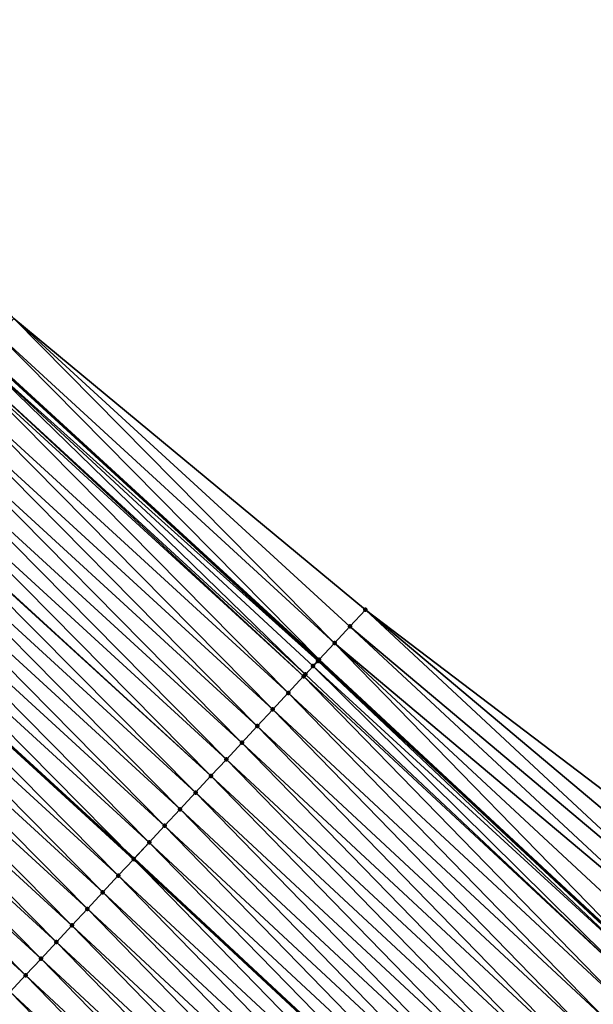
# Model space of a CAD drawing. Header units: feet. Extents: x 2017424 to 2024169, y 808042 to 818730.
# Tile 190 of 256: x 2019240 to 2019266, y 817168 to 817212. Entities that reach past the tile are written whole.
import ezdxf

# ---------------------------------------------------------------- set-up
doc = ezdxf.new("R2010")
doc.units = ezdxf.units.FT
doc.header["$MEASUREMENT"] = 0
for name, color, linetype, lineweight in [('EP_Travel Lane', 172, 'Continuous', 53), ('NB-Road Shots', 141, 'Continuous', 100), ('NB-Road X-Section', 40, 'Continuous', 13), ('STRIPING', 60, 'Continuous', 53)]:
    doc.layers.add(name, color=color, linetype=linetype, lineweight=lineweight)
doc.layers.add('I-77-MM15-17_NB-Surface-BORDER', color=7, linetype='Continuous')
doc.layers.add('I-77-MM15-17_NB-Surface-TIN', color=7, linetype='Continuous')

msp = doc.modelspace()

# ---------------------------------------------------------------- linework, layer by layer
at = {"layer": 'EP_Travel Lane'}
msp.add_polyline3d([(2019194.609704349, 817237.3771864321, 260.867438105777), (2019209.347330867, 817223.8577270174, 260.7043416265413), (2019224.085712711, 817210.3605502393, 260.5329268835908), (2019238.842179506, 817196.8615576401, 260.3779006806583), (2019253.65140556, 817183.300408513, 260.2846762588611), (2019268.297263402, 817169.6808308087, 260.2057874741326), (2019282.943041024, 817156.0613277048, 260.1039300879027), (2019297.589915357, 817142.4661626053, 259.9925792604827), (2019312.258074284, 817128.8709844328, 259.8651264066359), (2019326.939267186, 817115.2231683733, 259.7167376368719), (2019341.465615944, 817101.3745356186, 259.5465178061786), (2019355.974300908, 817087.6093301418, 259.4132339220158)], dxfattribs=at)
at = {"layer": 'I-77-MM15-17_NB-Surface-BORDER', "color": 3, "linetype": 'Continuous', "lineweight": -3}
msp.add_polyline3d([(2019196.653826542, 817239.606620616, 260.7764798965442), (2019211.391404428, 817226.0872090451, 260.6052390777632), (2019226.801532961, 817213.3307927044, 260.3974846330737), (2019240.208495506, 817198.3557167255, 260.3244507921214), (2019255.711206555, 817185.516041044, 260.1964440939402), (2019271.718848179, 817173.3612359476, 260.0642393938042), (2019286.364578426, 817159.741781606, 259.9481460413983), (2019301.005035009, 817146.1523424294, 259.829885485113), (2019314.993519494, 817131.8236445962, 259.7240624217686), (2019329.022080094, 817117.4505027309, 259.6207692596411), (2019343.617691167, 817103.643969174, 259.4706225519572), (2019357.439061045, 817089.1539388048, 259.3640873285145)], dxfattribs=at)
at = {"layer": 'I-77-MM15-17_NB-Surface-TIN', "color": 128, "linetype": 'Continuous', "lineweight": -3}
for points in [[(2019254.349474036, 817184.0512254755, 260.2637645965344), (2019240.208495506, 817198.3557167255, 260.3244507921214), (2019239.533701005, 817197.6177110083, 260.3576719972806)], [(2019254.349474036, 817184.0512254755, 260.2637645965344), (2019255.030339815, 817184.7836337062, 260.2299668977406), (2019240.208495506, 817198.3557167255, 260.3244507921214)], [(2019255.030339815, 817184.7836337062, 260.2299668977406), (2019255.711206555, 817185.516041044, 260.1964440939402), (2019240.208495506, 817198.3557167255, 260.3244507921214)], [(2019253.668562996, 817183.3188593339, 260.2846035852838), (2019239.533701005, 817197.6177110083, 260.3576719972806), (2019238.858837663, 817196.8797682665, 260.377834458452)], [(2019253.668562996, 817183.3188593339, 260.2846035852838), (2019254.349474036, 817184.0512254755, 260.2637645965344), (2019239.533701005, 817197.6177110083, 260.3576719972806)], [(2019253.615684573, 817183.2619947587, 260.284827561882), (2019238.842179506, 817196.8615576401, 260.3779006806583), (2019238.669802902, 817196.6731162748, 260.3785859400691)], [(2019238.858837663, 817196.8797682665, 260.377834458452), (2019238.842179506, 817196.8615576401, 260.3779006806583), (2019253.65140556, 817183.300408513, 260.2846762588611)], [(2019253.615684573, 817183.2619947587, 260.284827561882), (2019253.65140556, 817183.300408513, 260.2846762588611), (2019238.842179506, 817196.8615576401, 260.3779006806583)], [(2019253.668562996, 817183.3188593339, 260.2846035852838), (2019238.858837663, 817196.8797682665, 260.377834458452), (2019253.65140556, 817183.300408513, 260.2846762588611)], [(2019253.065919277, 817182.6709013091, 260.2707377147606), (2019238.669802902, 817196.6731162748, 260.3785859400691), (2019238.27468857, 817196.2412600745, 260.372495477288)], [(2019253.065919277, 817182.6709013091, 260.2707377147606), (2019253.404569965, 817183.034991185, 260.2820724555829), (2019238.669802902, 817196.6731162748, 260.3785859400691)], [(2019253.404569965, 817183.034991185, 260.2820724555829), (2019253.615684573, 817183.2619947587, 260.284827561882), (2019238.669802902, 817196.6731162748, 260.3785859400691)], [(2019252.306452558, 817181.8543952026, 260.2437206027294), (2019238.183827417, 817196.1419599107, 260.3701302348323), (2019237.508746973, 817195.4042157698, 260.3491102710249)], [(2019252.987520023, 817182.5866158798, 260.2676684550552), (2019238.27468857, 817196.2412600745, 260.372495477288), (2019238.183827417, 817196.1419599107, 260.3701302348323)], [(2019252.306452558, 817181.8543952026, 260.2437206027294), (2019252.987520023, 817182.5866158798, 260.2676684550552), (2019238.183827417, 817196.1419599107, 260.3701302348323)], [(2019252.987520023, 817182.5866158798, 260.2676684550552), (2019253.065919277, 817182.6709013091, 260.2707377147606), (2019238.27468857, 817196.2412600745, 260.372495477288)], [(2019251.625393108, 817181.1221670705, 260.2220680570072), (2019237.508746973, 817195.4042157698, 260.3491102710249), (2019236.833668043, 817194.666470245, 260.3283773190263)], [(2019251.625393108, 817181.1221670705, 260.2220680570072), (2019252.306452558, 817181.8543952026, 260.2437206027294), (2019237.508746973, 817195.4042157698, 260.3491102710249)], [(2019250.944340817, 817180.3899322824, 260.202464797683), (2019236.833668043, 817194.666470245, 260.3283773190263), (2019236.158599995, 817193.9287147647, 260.3097087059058)], [(2019250.944340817, 817180.3899322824, 260.202464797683), (2019251.625393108, 817181.1221670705, 260.2220680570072), (2019236.833668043, 817194.666470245, 260.3283773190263)], [(2019250.263290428, 817179.6576957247, 260.1834063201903), (2019236.158599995, 817193.9287147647, 260.3097087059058), (2019235.483531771, 817193.1909594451, 260.2910067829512)], [(2019250.263290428, 817179.6576957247, 260.1834063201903), (2019250.944340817, 817180.3899322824, 260.202464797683), (2019236.158599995, 817193.9287147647, 260.3097087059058)], [(2019249.582232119, 817178.9254665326, 260.1620801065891), (2019235.483531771, 817193.1909594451, 260.2910067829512), (2019234.808457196, 817192.4532099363, 260.2710999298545)], [(2019249.582232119, 817178.9254665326, 260.1620801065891), (2019250.263290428, 817179.6576957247, 260.1834063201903), (2019235.483531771, 817193.1909594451, 260.2910067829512)], [(2019248.901165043, 817178.1932454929, 260.1382438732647), (2019234.808457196, 817192.4532099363, 260.2710999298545), (2019234.133365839, 817191.715475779, 260.248009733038)], [(2019248.901165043, 817178.1932454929, 260.1382438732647), (2019249.582232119, 817178.9254665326, 260.1620801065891), (2019234.808457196, 817192.4532099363, 260.2710999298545)], [(2019248.220092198, 817177.4610298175, 260.1127559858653), (2019234.104385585, 817191.6838074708, 260.2469174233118), (2019233.4582612, 817190.977753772, 260.2224000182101)], [(2019248.901165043, 817178.1932454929, 260.1382438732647), (2019234.133365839, 817191.715475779, 260.248009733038), (2019234.104385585, 817191.6838074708, 260.2469174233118)], [(2019248.220092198, 817177.4610298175, 260.1127559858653), (2019248.901165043, 817178.1932454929, 260.1382438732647), (2019234.104385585, 817191.6838074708, 260.2469174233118)], [(2019247.539028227, 817176.728805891, 260.0898085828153), (2019233.4582612, 817190.977753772, 260.2224000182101), (2019232.783166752, 817190.2400224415, 260.1987236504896)], [(2019247.539028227, 817176.728805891, 260.0898085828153), (2019248.220092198, 817177.4610298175, 260.1127559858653), (2019233.4582612, 817190.977753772, 260.2224000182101)], [(2019246.857974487, 817175.9965724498, 260.0697906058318), (2019232.783166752, 817190.2400224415, 260.1987236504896), (2019232.108092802, 817189.5022723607, 260.1789353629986)], [(2019246.857974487, 817175.9965724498, 260.0697906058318), (2019247.539028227, 817176.728805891, 260.0898085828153), (2019232.783166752, 817190.2400224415, 260.1987236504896)], [(2019246.176925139, 817175.2643349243, 260.0510301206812), (2019232.108092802, 817189.5022723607, 260.1789353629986), (2019231.433021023, 817188.7645202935, 260.1595590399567)], [(2019246.176925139, 817175.2643349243, 260.0510301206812), (2019246.857974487, 817175.9965724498, 260.0697906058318), (2019232.108092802, 817189.5022723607, 260.1789353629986)], [(2019231.433021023, 817188.7645202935, 260.1595590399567), (2019230.765691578, 817188.0352877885, 260.1348921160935), (2019245.503692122, 817174.5405577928, 260.0244063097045)], [(2019246.176925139, 817175.2643349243, 260.0510301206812), (2019231.433021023, 817188.7645202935, 260.1595590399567), (2019245.503692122, 817174.5405577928, 260.0244063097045)], [(2019244.814790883, 817173.7998929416, 260.0033278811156), (2019230.75791984, 817188.0267951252, 260.1346048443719), (2019230.08283754, 817187.2890526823, 260.1132327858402)], [(2019245.495847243, 817174.5321239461, 260.0240960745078), (2019230.765691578, 817188.0352877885, 260.1348921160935), (2019230.75791984, 817188.0267951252, 260.1346048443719)], [(2019244.814790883, 817173.7998929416, 260.0033278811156), (2019245.495847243, 817174.5321239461, 260.0240960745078), (2019230.75791984, 817188.0267951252, 260.1346048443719)], [(2019245.495847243, 817174.5321239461, 260.0240960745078), (2019245.503692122, 817174.5405577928, 260.0244063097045), (2019230.765691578, 817188.0352877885, 260.1348921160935)], [(2019244.133753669, 817173.0676441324, 259.9880415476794), (2019230.08283754, 817187.2890526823, 260.1132327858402), (2019229.407788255, 817186.5512800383, 260.0981232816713)], [(2019244.133753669, 817173.0676441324, 259.9880415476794), (2019244.814790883, 817173.7998929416, 260.0033278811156), (2019230.08283754, 817187.2890526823, 260.1132327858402)], [(2019243.452692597, 817172.3354175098, 259.9659241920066), (2019229.407788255, 817186.5512800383, 260.0981232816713), (2019228.732705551, 817185.8135379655, 260.0766744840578)], [(2019243.452692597, 817172.3354175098, 259.9659241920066), (2019244.133753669, 817173.0676441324, 259.9880415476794), (2019229.407788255, 817186.5512800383, 260.0981232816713)], [(2019242.771635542, 817171.6031871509, 259.9449572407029), (2019228.732705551, 817185.8135379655, 260.0766744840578), (2019228.057628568, 817185.0757906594, 260.0563108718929)], [(2019242.771635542, 817171.6031871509, 259.9449572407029), (2019243.452692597, 817172.3354175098, 259.9659241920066), (2019228.732705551, 817185.8135379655, 260.0766744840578)], [(2019270.357082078, 817171.8964516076, 260.1219450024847), (2019255.711206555, 817185.516041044, 260.1964440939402), (2019255.030339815, 817184.7836337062, 260.2299668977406)], [(2019270.357082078, 817171.8964516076, 260.1219450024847), (2019271.03795341, 817172.6288546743, 260.089737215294), (2019255.711206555, 817185.516041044, 260.1964440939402)], [(2019271.03795341, 817172.6288546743, 260.089737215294), (2019271.718848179, 817173.3612359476, 260.0642393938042), (2019255.711206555, 817185.516041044, 260.1964440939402)], [(2019242.090585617, 817170.8709501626, 259.9260313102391), (2019228.057628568, 817185.0757906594, 260.0563108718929), (2019227.382561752, 817184.3380340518, 260.0378760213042)], [(2019242.090585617, 817170.8709501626, 259.9260313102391), (2019242.771635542, 817171.6031871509, 259.9449572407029), (2019228.057628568, 817185.0757906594, 260.0563108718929)], [(2019269.676216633, 817171.1640430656, 260.1558385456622), (2019255.030339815, 817184.7836337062, 260.2299668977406), (2019254.349474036, 817184.0512254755, 260.2637645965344)], [(2019269.676216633, 817171.1640430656, 260.1558385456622), (2019270.357082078, 817171.8964516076, 260.1219450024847), (2019255.030339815, 817184.7836337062, 260.2299668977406)], [(2019241.409544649, 817170.1387048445, 259.9096701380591), (2019227.382561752, 817184.3380340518, 260.0378760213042), (2019226.707506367, 817183.6002669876, 260.0216094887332)], [(2019241.409544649, 817170.1387048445, 259.9096701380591), (2019242.090585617, 817170.8709501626, 259.9260313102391), (2019227.382561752, 817184.3380340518, 260.0378760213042)], [(2019268.320390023, 817169.7056988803, 260.2059623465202), (2019254.349474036, 817184.0512254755, 260.2637645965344), (2019253.668562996, 817183.3188593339, 260.2846035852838)], [(2019268.320390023, 817169.7056988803, 260.2059623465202), (2019268.995345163, 817170.4316401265, 260.1880070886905), (2019254.349474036, 817184.0512254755, 260.2637645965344)], [(2019268.995345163, 817170.4316401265, 260.1880070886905), (2019269.676216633, 817171.1640430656, 260.1558385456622), (2019254.349474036, 817184.0512254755, 260.2637645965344)], [(2019240.728475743, 817169.4064855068, 259.8853098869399), (2019226.707506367, 817183.6002669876, 260.0216094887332), (2019226.03242784, 817182.8625210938, 260.0009530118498)], [(2019240.728475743, 817169.4064855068, 259.8853098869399), (2019241.409544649, 817170.1387048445, 259.9096701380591), (2019226.707506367, 817183.6002669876, 260.0216094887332)], [(2019253.615684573, 817183.2619947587, 260.284827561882), (2019268.297263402, 817169.6808308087, 260.2057874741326), (2019253.65140556, 817183.300408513, 260.2846762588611)], [(2019253.668562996, 817183.3188593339, 260.2846035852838), (2019253.65140556, 817183.300408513, 260.2846762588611), (2019268.297263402, 817169.6808308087, 260.2057874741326)], [(2019268.314424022, 817169.6992833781, 260.2059539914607), (2019253.668562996, 817183.3188593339, 260.2846035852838), (2019268.297263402, 817169.6808308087, 260.2057874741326)], [(2019268.314424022, 817169.6992833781, 260.2059539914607), (2019268.320390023, 817169.7056988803, 260.2059623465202), (2019253.668562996, 817183.3188593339, 260.2846035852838)], [(2019240.04738445, 817168.6742869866, 259.8545401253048), (2019240.728475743, 817169.4064855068, 259.8853098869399), (2019226.03242784, 817182.8625210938, 260.0009530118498)], [(2019267.633372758, 817168.9670476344, 260.1866449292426), (2019253.404569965, 817183.034991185, 260.2820724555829), (2019253.065919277, 817182.6709013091, 260.2707377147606)], [(2019268.150397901, 817169.5229084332, 260.2043623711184), (2019253.615684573, 817183.2619947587, 260.284827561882), (2019253.404569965, 817183.034991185, 260.2820724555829)], [(2019267.633372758, 817168.9670476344, 260.1866449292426), (2019268.150397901, 817169.5229084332, 260.2043623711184), (2019253.404569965, 817183.034991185, 260.2820724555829)], [(2019268.150397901, 817169.5229084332, 260.2043623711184), (2019268.297263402, 817169.6808308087, 260.2057874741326), (2019253.615684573, 817183.2619947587, 260.284827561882)], [(2019266.952310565, 817168.2348220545, 260.1642065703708), (2019252.987520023, 817182.5866158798, 260.2676684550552), (2019252.306452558, 817181.8543952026, 260.2437206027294)], [(2019267.633372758, 817168.9670476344, 260.1866449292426), (2019253.065919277, 817182.6709013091, 260.2707377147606), (2019252.987520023, 817182.5866158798, 260.2676684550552)], [(2019266.952310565, 817168.2348220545, 260.1642065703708), (2019267.633372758, 817168.9670476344, 260.1866449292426), (2019252.987520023, 817182.5866158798, 260.2676684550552)], [(2019266.271252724, 817167.5025924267, 260.1430144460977), (2019252.306452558, 817181.8543952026, 260.2437206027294), (2019251.625393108, 817181.1221670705, 260.2220680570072)], [(2019266.271252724, 817167.5025924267, 260.1430144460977), (2019266.952310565, 817168.2348220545, 260.1642065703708), (2019252.306452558, 817181.8543952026, 260.2437206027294)], [(2019265.59020826, 817166.770350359, 260.125652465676), (2019251.625393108, 817181.1221670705, 260.2220680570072), (2019250.944340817, 817180.3899322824, 260.202464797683)], [(2019265.59020826, 817166.770350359, 260.125652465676), (2019266.271252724, 817167.5025924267, 260.1430144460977), (2019251.625393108, 817181.1221670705, 260.2220680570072)], [(2019264.909164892, 817166.0381072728, 260.1086040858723), (2019250.944340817, 817180.3899322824, 260.202464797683), (2019250.263290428, 817179.6576957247, 260.1834063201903)], [(2019264.909164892, 817166.0381072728, 260.1086040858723), (2019265.59020826, 817166.770350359, 260.125652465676), (2019250.944340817, 817180.3899322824, 260.202464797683)], [(2019264.22810533, 817165.3058792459, 260.0869191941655), (2019250.263290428, 817179.6576957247, 260.1834063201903), (2019249.582232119, 817178.9254665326, 260.1620801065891)], [(2019264.22810533, 817165.3058792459, 260.0869191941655), (2019264.909164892, 817166.0381072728, 260.1086040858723), (2019250.263290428, 817179.6576957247, 260.1834063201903)], [(2019263.547026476, 817164.5736691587, 260.0597107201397), (2019249.582232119, 817178.9254665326, 260.1620801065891), (2019248.901165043, 817178.1932454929, 260.1382438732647)], [(2019263.547026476, 817164.5736691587, 260.0597107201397), (2019264.22810533, 817165.3058792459, 260.0869191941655), (2019249.582232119, 817178.9254665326, 260.1620801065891)], [(2019262.865952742, 817163.8414543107, 260.0339681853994), (2019248.901165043, 817178.1932454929, 260.1382438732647), (2019248.220092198, 817177.4610298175, 260.1127559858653)], [(2019262.865952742, 817163.8414543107, 260.0339681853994), (2019263.547026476, 817164.5736691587, 260.0597107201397), (2019248.901165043, 817178.1932454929, 260.1382438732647)], [(2019262.184892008, 817163.1092273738, 260.0119475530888), (2019248.220092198, 817177.4610298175, 260.1127559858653), (2019247.539028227, 817176.728805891, 260.0898085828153)], [(2019262.184892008, 817163.1092273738, 260.0119475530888), (2019262.865952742, 817163.8414543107, 260.0339681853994), (2019248.220092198, 817177.4610298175, 260.1127559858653)], [(2019261.503835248, 817162.3769967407, 259.9910650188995), (2019247.539028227, 817176.728805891, 260.0898085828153), (2019246.857974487, 817175.9965724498, 260.0697906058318)], [(2019261.503835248, 817162.3769967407, 259.9910650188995), (2019262.184892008, 817163.1092273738, 260.0119475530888), (2019247.539028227, 817176.728805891, 260.0898085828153)], [(2019260.822791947, 817161.644753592, 259.9740359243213), (2019246.857974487, 817175.9965724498, 260.0697906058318), (2019246.176925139, 817175.2643349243, 260.0510301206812)], [(2019260.822791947, 817161.644753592, 259.9740359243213), (2019261.503835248, 817162.3769967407, 259.9910650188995), (2019246.857974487, 817175.9965724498, 260.0697906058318)], [(2019260.163591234, 817160.936025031, 259.9532830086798), (2019246.176925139, 817175.2643349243, 260.0510301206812), (2019245.503692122, 817174.5405577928, 260.0244063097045)], [(2019260.163591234, 817160.936025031, 259.9532830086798), (2019260.822791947, 817161.644753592, 259.9740359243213), (2019246.176925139, 817175.2643349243, 260.0510301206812)], [(2019259.460656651, 817160.1803125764, 259.9260358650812), (2019245.495847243, 817174.5321239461, 260.0240960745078), (2019244.814790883, 817173.7998929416, 260.0033278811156)], [(2019260.141732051, 817160.9125258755, 259.9522553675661), (2019245.503692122, 817174.5405577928, 260.0244063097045), (2019245.495847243, 817174.5321239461, 260.0240960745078)], [(2019259.460656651, 817160.1803125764, 259.9260358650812), (2019260.141732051, 817160.9125258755, 259.9522553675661), (2019245.495847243, 817174.5321239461, 260.0240960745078)], [(2019260.163591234, 817160.936025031, 259.9532830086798), (2019245.503692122, 817174.5405577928, 260.0244063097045), (2019260.149574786, 817160.9209570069, 259.9526240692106)], [(2019260.141732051, 817160.9125258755, 259.9522553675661), (2019260.149574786, 817160.9209570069, 259.9526240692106), (2019245.503692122, 817174.5405577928, 260.0244063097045)], [(2019258.779600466, 817159.4480814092, 259.9053177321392), (2019244.814790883, 817173.7998929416, 260.0033278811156), (2019244.133753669, 817173.0676441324, 259.9880415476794)], [(2019258.779600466, 817159.4480814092, 259.9053177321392), (2019259.460656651, 817160.1803125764, 259.9260358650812), (2019244.814790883, 817173.7998929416, 260.0033278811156)], [(2019258.098529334, 817158.7158641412, 259.8803202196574), (2019244.133753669, 817173.0676441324, 259.9880415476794), (2019243.452692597, 817172.3354175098, 259.9659241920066)], [(2019258.098529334, 817158.7158641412, 259.8803202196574), (2019258.779600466, 817159.4480814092, 259.9053177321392), (2019244.133753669, 817173.0676441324, 259.9880415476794)], [(2019257.417471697, 817157.9836343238, 259.8591865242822), (2019243.452692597, 817172.3354175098, 259.9659241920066), (2019242.771635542, 817171.6031871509, 259.9449572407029)], [(2019257.417471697, 817157.9836343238, 259.8591865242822), (2019258.098529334, 817158.7158641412, 259.8803202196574), (2019243.452692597, 817172.3354175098, 259.9659241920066)], [(2019256.736415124, 817157.251403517, 259.8383574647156), (2019242.771635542, 817171.6031871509, 259.9449572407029), (2019242.090585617, 817170.8709501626, 259.9260313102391)], [(2019256.736415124, 817157.251403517, 259.8383574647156), (2019257.417471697, 817157.9836343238, 259.8591865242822), (2019242.771635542, 817171.6031871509, 259.9449572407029)], [(2019256.055367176, 817156.51916469, 259.8199976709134), (2019242.090585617, 817170.8709501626, 259.9260313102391), (2019241.409544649, 817170.1387048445, 259.9096701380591)], [(2019256.055367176, 817156.51916469, 259.8199976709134), (2019256.736415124, 817157.251403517, 259.8383574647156), (2019242.090585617, 817170.8709501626, 259.9260313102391)], [(2019255.374300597, 817155.7869431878, 259.7963038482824), (2019241.409544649, 817170.1387048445, 259.9096701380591), (2019240.728475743, 817169.4064855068, 259.8853098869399)], [(2019255.374300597, 817155.7869431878, 259.7963038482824), (2019256.055367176, 817156.51916469, 259.8199976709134), (2019241.409544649, 817170.1387048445, 259.9096701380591)], [(2019254.693203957, 817155.0547496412, 259.7640028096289), (2019240.728475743, 817169.4064855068, 259.8853098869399), (2019240.04738445, 817168.6742869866, 259.8545401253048)], [(2019254.693203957, 817155.0547496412, 259.7640028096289), (2019255.374300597, 817155.7869431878, 259.7963038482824), (2019240.728475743, 817169.4064855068, 259.8853098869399)], [(2019254.012111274, 817154.3225524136, 259.7328351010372), (2019240.04738445, 817168.6742869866, 259.8545401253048), (2019239.3662952, 817167.9420865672, 259.8243551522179)], [(2019254.012111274, 817154.3225524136, 259.7328351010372), (2019254.693203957, 817155.0547496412, 259.7640028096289), (2019240.04738445, 817168.6742869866, 259.8545401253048)]]:
    msp.add_3dface(points, dxfattribs=at)
at = {"layer": 'NB-Road Shots', "lineweight": 100}
for p in [(2019255.711206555, 817185.516041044, 260.1964440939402), (2019255.030339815, 817184.7836337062, 260.2299668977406), (2019254.349474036, 817184.0512254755, 260.2637645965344), (2019253.668562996, 817183.3188593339, 260.2846035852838), (2019253.404569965, 817183.034991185, 260.2820724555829), (2019253.615684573, 817183.2619947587, 260.284827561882), (2019252.987520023, 817182.5866158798, 260.2676684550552), (2019253.065919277, 817182.6709013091, 260.2707377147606), (2019252.306452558, 817181.8543952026, 260.2437206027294), (2019251.625393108, 817181.1221670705, 260.2220680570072), (2019250.944340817, 817180.3899322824, 260.202464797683), (2019250.263290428, 817179.6576957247, 260.1834063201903), (2019249.582232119, 817178.9254665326, 260.1620801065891), (2019248.901165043, 817178.1932454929, 260.1382438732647), (2019248.220092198, 817177.4610298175, 260.1127559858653), (2019247.539028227, 817176.728805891, 260.0898085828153), (2019246.857974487, 817175.9965724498, 260.0697906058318), (2019246.176925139, 817175.2643349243, 260.0510301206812), (2019245.495847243, 817174.5321239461, 260.0240960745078), (2019244.814790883, 817173.7998929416, 260.0033278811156), (2019244.133753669, 817173.0676441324, 259.9880415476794), (2019243.452692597, 817172.3354175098, 259.9659241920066), (2019242.771635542, 817171.6031871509, 259.9449572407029), (2019242.090585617, 817170.8709501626, 259.9260313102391), (2019241.409544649, 817170.1387048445, 259.9096701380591), (2019240.728475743, 817169.4064855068, 259.8853098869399)]:
    msp.add_point(p, dxfattribs=at)
at = {"layer": 'NB-Road X-Section', "extrusion": (-0.7322901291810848, 0.6809760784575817, 0.004769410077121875), "elevation": -922195.9965395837, "flags": 128}
msp.add_lwpolyline([(-1973504.168773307, 4658.580308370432), (-1973503.168773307, 4658.613831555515), (-1973502.168773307, 4658.647629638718), (-1973501.168773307, 4658.668468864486), (-1973501.091122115, 4658.668692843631), (-1973500.781122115, 4658.665937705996), (-1973500.28388402, 4658.654602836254), (-1973500.168773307, 4658.651533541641), (-1973499.168773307, 4658.627585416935), (-1973498.168773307, 4658.60593262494), (-1973497.168773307, 4658.586329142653), (-1973496.168773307, 4658.567270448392), (-1973495.168773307, 4658.545943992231), (-1973494.168773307, 4658.522107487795), (-1973493.168773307, 4658.496619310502), (-1973492.168773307, 4658.473671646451), (-1973491.168773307, 4658.453653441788), (-1973490.168773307, 4658.434892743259), (-1973489.168773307, 4658.407958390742), (-1973488.168773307, 4658.387189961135), (-1973487.168773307, 4658.371903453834), (-1973486.168773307, 4658.349785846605), (-1973485.168773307, 4658.328818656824), (-1973484.168773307, 4658.309892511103), (-1973483.168773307, 4658.29353115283), (-1973482.168773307, 4658.269170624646), (-1973481.168773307, 4658.238400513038), (-1973480.168773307, 4658.208215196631), (-1973479.168773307, 4658.179968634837), (-1973478.168773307, 4658.160517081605), (-1973477.168773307, 4658.148952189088), (-1973476.207788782, 4658.112442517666)], dxfattribs=at)
at = {"layer": 'NB-Road X-Section', "extrusion": (-0.7322901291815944, 0.6809760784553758, 0.004769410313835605), "elevation": -922215.9965423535, "flags": 128}
msp.add_lwpolyline([(-1973506.168771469, 4658.543709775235), (-1973505.168771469, 4658.569207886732), (-1973504.168771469, 4658.601416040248), (-1973503.168771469, 4658.635309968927), (-1973502.168771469, 4658.667478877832), (-1973501.177532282, 4658.685434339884), (-1973501.168771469, 4658.685425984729), (-1973500.927913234, 4658.683834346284), (-1973500.168771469, 4658.666116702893), (-1973499.168771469, 4658.64367808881), (-1973498.168771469, 4658.622485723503), (-1973497.168771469, 4658.605123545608), (-1973496.168771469, 4658.588074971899), (-1973495.168771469, 4658.566389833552), (-1973494.168771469, 4658.539181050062), (-1973493.168771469, 4658.513438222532), (-1973492.168771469, 4658.49141733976), (-1973491.168771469, 4658.470534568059), (-1973490.168771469, 4658.453505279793), (-1973489.200865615, 4658.432752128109), (-1973489.168771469, 4658.431724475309), (-1973488.168771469, 4658.405504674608), (-1973487.168771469, 4658.384786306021), (-1973486.168771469, 4658.359788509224), (-1973485.168771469, 4658.338654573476), (-1973484.168771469, 4658.317825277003), (-1973483.168771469, 4658.29946527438), (-1973482.168771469, 4658.27577118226), (-1973481.168771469, 4658.243469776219), (-1973480.168771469, 4658.212301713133), (-1973479.168771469, 4658.184803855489), (-1973478.168771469, 4658.163176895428), (-1973477.168771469, 4658.147644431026), (-1973476.293151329, 4658.11318188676)], dxfattribs=at)
at = {"layer": 'STRIPING'}
msp.add_polyline3d([(2019201.258451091, 817215.0428559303, 260.4736294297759), (2019216.009253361, 817201.5342542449, 260.2953422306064), (2019230.765691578, 817188.0352877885, 260.1348921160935), (2019245.503692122, 817174.5405577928, 260.0244063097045), (2019260.149574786, 817160.9209570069, 259.9526240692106), (2019274.795351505, 817147.3014547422, 259.850508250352), (2019289.456283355, 817133.6930038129, 259.7365027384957), (2019304.12439743, 817120.0978672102, 259.5994720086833), (2019318.78212908, 817106.5052627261, 259.4602706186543), (2019333.301119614, 817092.7708924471, 259.3026945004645)], dxfattribs=at)

doc.saveas('drawing.dxf')
